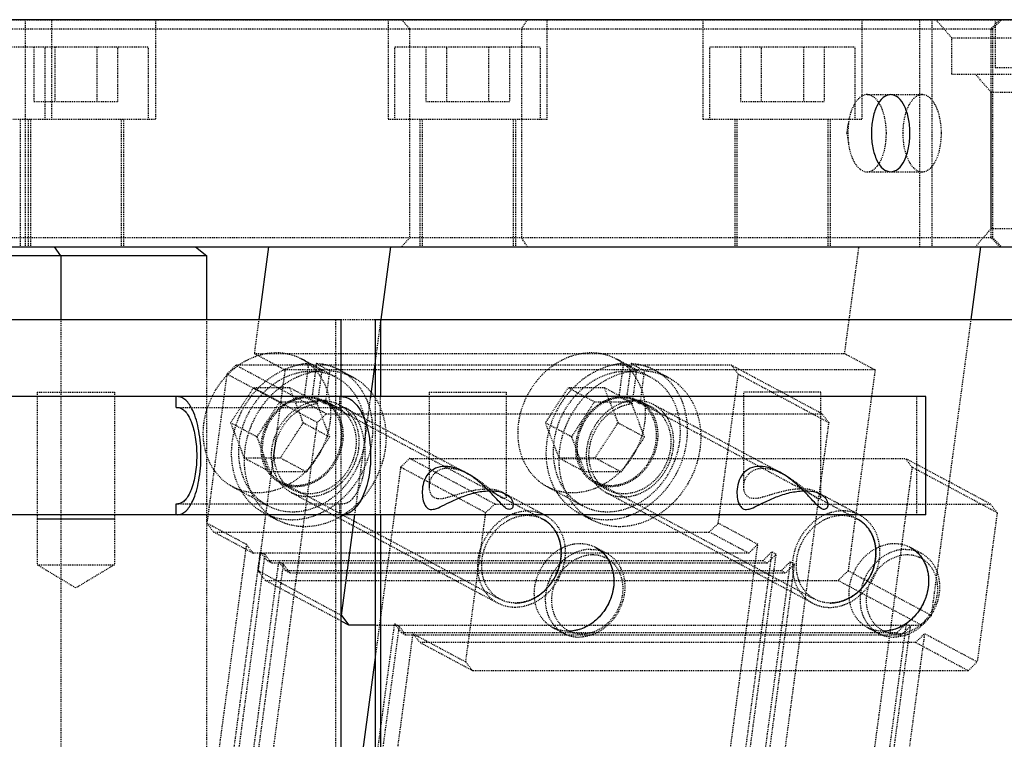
# Model space of a CAD drawing. Header units: millimetres. Extents: x -24622 to 2314, y -1603 to 2287.
# Tile 160 of 236: x 420 to 529, y 848 to 927. Entities that reach past the tile are written whole.
import ezdxf

# ---------------------------------------------------------------- set-up
doc = ezdxf.new("R2010")
doc.units = ezdxf.units.MM
doc.linetypes.add('HIDDEN', pattern=[0.2, 0.1, -0.1])
doc.layers.add('02___PRT_ALL_AXES', color=7, linetype='Continuous')
doc.layers.add('DEFAULT_2', color=8, linetype='HIDDEN')

msp = doc.modelspace()

# ---------------------------------------------------------------- linework, layer by layer
at = {"color": 7, "linetype": 'Continuous'}
for p, q in [((186.503, 902.336), (560.965, 902.336)), ((424.851, 901.336), (424.144, 902.336)), ((439.673, 902.336), (440.898, 901.336)), ((447.7, 902.336), (446.629, 894.337)), ((460.086, 894.33), (461.159, 902.336)), ((525.039, 894.337), (526.111, 902.336)), ((440.898, 901.336), (400.703, 901.336)), ((424.851, 901.336), (424.851, 894.337)), ((440.898, 894.337), (440.898, 901.336)), ((208.024, 894.337), (455.701, 894.337)), ((455.701, 885.837), (455.701, 894.337)), ((459.431, 894.337), (459.431, 885.837)), ((459.431, 894.337), (553.724, 894.337)), ((460.031, 894.337), (460.031, 885.837)), ((458.948, 885.837), (459.431, 889.437)), ((520.038, 885.837), (383.52, 885.837)), ((437.524, 884.637), (437.524, 885.837)), ((520.038, 872.837), (520.038, 885.837)), ((437.524, 884.637), (437.72, 884.637)), ((437.524, 872.837), (437.524, 874.037)), ((437.524, 874.037), (437.72, 874.037)), ((520.038, 872.837), (383.52, 872.837)), ((455.701, 752.837), (455.701, 872.837)), ((455.721, 861.747), (457.207, 872.837)), ((459.431, 872.837), (459.431, 752.837)), ((460.031, 872.837), (460.031, 752.837)), ((430.744, 872.336), (422.245, 872.336)), ((455.721, 861.747), (456.531, 860.685)), ((456.531, 860.685), (455.701, 861.13)), ((459.431, 860.685), (456.531, 860.685)), ((459.431, 857.116), (455.701, 829.274))]:
    msp.add_line(p, q, dxfattribs=at)
for points, start_tangent, end_tangent in [([(518.301, 914.836), (518.145, 916.434), (517.685, 917.829), (516.993, 918.759), (516.175, 919.086), (515.358, 918.757), (514.666, 917.825), (514.207, 916.43), (514.051, 914.836)], (-0.0024297, 0.999997), (-0.0020766, -0.9999978)), ([(514.051, 914.836), (514.208, 913.237), (514.668, 911.842), (515.36, 910.912), (516.178, 910.586), (516.995, 910.914), (517.687, 911.846), (518.146, 913.241), (518.301, 914.836)], (0.0024297, -0.999997), (0.0020766, 0.9999978)), ([(439.353, 884.322), (438.99, 884.969), (438.588, 885.446), (438.16, 885.738), (437.72, 885.837)], (-0.4234775, 0.9059066), (-1, 0)), ([(455.786, 885.837), (456.059, 885.812), (456.859, 885.448)], (1, 0), (0.8014955, -0.5980008)), ([(456.859, 885.448), (457.702, 884.498), (458.366, 883.069), (458.937, 879.336), (458.366, 875.604), (457.701, 874.175), (456.858, 873.225)], (0.8014955, -0.5980008), (-0.8017098, -0.5977135)), ([(437.72, 884.637), (438.124, 884.535), (438.514, 884.233), (438.872, 883.744), (439.187, 883.085), (439.636, 881.365), (439.794, 879.337), (439.636, 877.309), (439.187, 875.589), (438.872, 874.93), (438.514, 874.441), (438.124, 874.139), (437.72, 874.037)], (1, 0), (-1, 0)), ([(439.353, 874.353), (440.025, 876.587), (440.264, 879.338), (440.025, 882.088), (439.353, 884.322)], (0.4233153, 0.9059824), (-0.4234775, 0.9059066)), ([(467.117, 878.153), (466.087, 877.95), (465.262, 877.321), (464.772, 876.379), (464.618, 875.411), (464.691, 874.545), (464.94, 873.85), (465.364, 873.456), (465.973, 873.464), (466.794, 873.802), (467.828, 874.307), (469.114, 874.855), (470.647, 875.308), (472.117, 875.473)], (-0.9999607, 0.0088706), (0.9998692, 0.0161738)), ([(472.117, 875.473), (473.343, 875.306), (474.176, 874.856), (474.553, 874.311), (474.603, 873.807), (474.409, 873.467), (474.025, 873.454), (473.484, 873.852), (472.813, 874.556), (471.994, 875.425), (470.967, 876.381), (469.674, 877.317), (468.317, 877.949), (467.117, 878.153)], (0.9998341, -0.018214), (-0.9999546, -0.0095236)), ([(501.758, 878.153), (500.728, 877.95), (499.903, 877.321), (499.413, 876.379), (499.259, 875.41), (499.332, 874.544), (499.582, 873.848), (500.006, 873.455), (500.616, 873.464), (501.437, 873.802), (502.471, 874.308), (503.755, 874.856), (505.288, 875.308), (506.758, 875.473)], (-0.9999607, 0.0088654), (0.9998678, 0.0162607)), ([(506.758, 875.473), (507.984, 875.306), (508.816, 874.856), (509.194, 874.311), (509.244, 873.808), (509.051, 873.468), (508.668, 873.453), (508.127, 873.851), (507.455, 874.555), (506.635, 875.425), (505.607, 876.382), (504.313, 877.318), (502.957, 877.949), (501.758, 878.153)], (0.9998349, -0.0181723), (-0.9999549, -0.0094999)), ([(437.72, 872.837), (438.16, 872.936), (438.589, 873.228), (438.99, 873.706), (439.353, 874.353)], (1, 0), (0.4233153, 0.9059824)), ([(456.858, 873.225), (456.597, 873.056), (455.786, 872.837)], (-0.8017098, -0.5977135), (-1, 0)), ([(479.868, 867.946), (479.861, 869.404), (479.434, 870.759), (478.666, 871.798), (477.896, 872.354)], (0.1327882, 0.9911444), (-0.8812615, 0.4726291)), ([(514.509, 867.946), (514.502, 869.404), (514.075, 870.759), (513.307, 871.798), (512.537, 872.354)], (0.1327882, 0.9911444), (-0.8812615, 0.4726291)), ([(483.692, 869.248), (484.808, 868.313), (485.558, 866.782), (485.663, 864.84)], (0.880591, -0.473877), (-0.1327882, -0.9911444)), ([(518.333, 869.248), (519.449, 868.313), (520.199, 866.782), (520.304, 864.84)], (0.880591, -0.473877), (-0.1327882, -0.9911444)), ([(474.89, 863.116), (474.966, 863.117), (476.503, 863.444), (478.082, 864.474), (479.242, 866.004), (479.868, 867.946)], (0.9999997, -0.0008286), (0.1327882, 0.9911444)), ([(509.531, 863.116), (509.607, 863.117), (511.144, 863.444), (512.723, 864.474), (513.883, 866.004), (514.509, 867.946)], (0.9999997, -0.0008286), (0.1327882, 0.9911444)), ([(485.663, 864.84), (485.266, 863.382), (484.476, 862.027), (483.429, 860.988), (482.063, 860.25), (480.686, 860.011)], (-0.1327882, -0.9911444), (-0.9999999, 0.000368)), ([(520.304, 864.84), (519.907, 863.382), (519.117, 862.027), (518.07, 860.988), (516.704, 860.25), (515.327, 860.011)], (-0.1327882, -0.9911444), (-0.9999999, 0.000368))]:
    msp.add_spline(points, degree=3, dxfattribs=dict(at, start_tangent=start_tangent, end_tangent=end_tangent))
at = {"layer": '02___PRT_ALL_AXES', "color": 7, "linetype": 'Continuous'}
msp.add_line((560.024, 927.336), (374.524, 927.336), dxfattribs=at)
at = {"layer": 'DEFAULT_2', "color": 8, "linetype": 'HIDDEN'}
for p, q in [((374.524, 927.336), (560.024, 927.336)), ((420.914, 927.336), (420.914, 902.336)), ((423.856, 916.336), (423.856, 927.336)), ((435.245, 927.336), (435.245, 916.336)), ((460.867, 927.336), (460.867, 916.336)), ((462.359, 927.336), (463.225, 926.336)), ((476.199, 927.334), (475.527, 926.334)), ((478.367, 916.336), (478.367, 927.336)), ((495.508, 927.336), (495.508, 916.336)), ((513.008, 927.336), (513.008, 916.336)), ((519.393, 902.336), (519.393, 927.336)), ((520.727, 927.336), (520.727, 902.336)), ((522.898, 925.336), (521.161, 927.336)), ((528.19, 927.336), (527.212, 926.336)), ((527.393, 926.336), (528.393, 927.336)), ((527.68, 927.336), (527.68, 922.086)), ((196.655, 926.336), (527.393, 926.336)), ((463.225, 926.336), (463.225, 903.336)), ((475.526, 926.336), (475.526, 903.336)), ((527.212, 926.336), (527.212, 903.336)), ((527.393, 926.336), (527.212, 926.336)), ((527.393, 926.336), (527.393, 903.335)), ((522.898, 921.336), (522.898, 925.336)), ((522.898, 925.336), (537.898, 925.336)), ((407.106, 924.336), (434.495, 924.336)), ((421.876, 924.336), (421.876, 918.336)), ((423.106, 916.336), (423.106, 924.336)), ((424.185, 924.336), (424.185, 918.336)), ((428.804, 924.336), (428.804, 918.336)), ((431.113, 918.336), (431.113, 924.336)), ((434.495, 916.336), (434.495, 924.336)), ((461.617, 916.336), (461.617, 924.336)), ((461.618, 924.336), (477.615, 924.336)), ((464.998, 924.336), (464.998, 918.336)), ((467.307, 918.336), (467.307, 924.336)), ((471.926, 924.336), (471.926, 918.336)), ((474.235, 924.336), (474.235, 918.336)), ((477.617, 916.336), (477.617, 924.336)), ((496.258, 916.336), (496.258, 924.336)), ((496.259, 924.336), (512.256, 924.336)), ((499.639, 924.336), (499.639, 918.336)), ((501.948, 918.336), (501.948, 924.336)), ((506.567, 924.336), (506.567, 918.336)), ((508.876, 924.336), (508.876, 918.336)), ((512.258, 916.336), (512.258, 924.336)), ((522.898, 921.336), (540.504, 921.336)), ((527.241, 919.336), (525.504, 921.336)), ((527.68, 922.086), (542.345, 922.086)), ((513.578, 919.086), (519.64, 919.086)), ((527.241, 904.336), (527.241, 919.336)), ((534.129, 919.336), (527.241, 919.336)), ((421.876, 918.336), (431.113, 918.336)), ((464.998, 918.336), (474.235, 918.336)), ((499.639, 918.336), (508.876, 918.336)), ((435.245, 916.336), (406.356, 916.336)), ((420.356, 916.336), (420.356, 902.336)), ((421.245, 916.336), (421.245, 902.336)), ((421.495, 916.336), (421.495, 902.336)), ((431.495, 916.336), (431.495, 902.336)), ((431.745, 916.336), (431.745, 902.336)), ((478.367, 916.336), (460.867, 916.336)), ((464.367, 916.336), (464.367, 902.336)), ((464.617, 916.336), (464.617, 902.336)), ((474.617, 916.336), (474.617, 902.336)), ((474.867, 916.336), (474.867, 902.336)), ((513.008, 916.336), (495.508, 916.336)), ((499.008, 916.336), (499.008, 902.336)), ((499.258, 916.336), (499.258, 902.336)), ((509.258, 916.336), (509.258, 902.336)), ((509.508, 916.336), (509.508, 902.336)), ((511.367, 914.836), (511.536, 916.013)), ((511.538, 916.024), (511.453, 914.836)), ((511.367, 914.836), (511.536, 913.658)), ((511.453, 914.836), (511.536, 913.66)), ((513.578, 910.586), (519.64, 910.586)), ((525.504, 902.336), (527.241, 904.336)), ((527.241, 904.336), (542.241, 904.336)), ((527.393, 903.335), (196.655, 903.335)), ((463.225, 903.336), (462.359, 902.336)), ((476.198, 902.336), (475.526, 903.336)), ((528.192, 902.338), (527.214, 903.338)), ((527.393, 903.336), (528.393, 902.336)), ((512.652, 902.336), (511.079, 890.596)), ((424.851, 894.337), (424.851, 826.852)), ((440.898, 826.852), (440.898, 894.337)), ((446.629, 894.337), (446.128, 890.596)), ((455.101, 736.337), (455.101, 894.337)), ((455.701, 894.337), (459.431, 894.337)), ((459.431, 889.437), (460.086, 894.33)), ((520.673, 861.747), (525.039, 894.337)), ((446.128, 890.596), (449.508, 888.785)), ((446.128, 890.596), (511.079, 890.596)), ((455.168, 887.938), (451.304, 890.009)), ((489.809, 887.938), (485.945, 890.009)), ((511.079, 890.596), (514.46, 888.785)), ((444.108, 889.287), (443.113, 888.321)), ((454.057, 883.955), (444.108, 889.287)), ((498.668, 889.287), (444.108, 889.287)), ((449.508, 888.785), (446.545, 866.665)), ((514.46, 888.785), (449.508, 888.785)), ((452.106, 889.47), (451.62, 885.838)), ((453.555, 888.694), (452.106, 889.47)), ((452.972, 889.47), (452.486, 885.838)), ((452.972, 889.47), (454.421, 888.694)), ((453.555, 888.694), (453.069, 885.062)), ((454.421, 888.694), (453.935, 885.062)), ((455.593, 888.732), (457.042, 887.955)), ((486.747, 889.47), (486.261, 885.838)), ((488.196, 888.694), (486.747, 889.47)), ((487.613, 889.47), (487.127, 885.838)), ((487.613, 889.47), (489.062, 888.694)), ((488.196, 888.694), (487.71, 885.062)), ((489.062, 888.694), (488.576, 885.062)), ((490.234, 888.732), (491.683, 887.955)), ((499.405, 888.321), (498.668, 889.287)), ((508.617, 883.955), (498.668, 889.287)), ((514.46, 888.785), (511.497, 866.665)), ((443.113, 888.321), (440.913, 871.9)), ((453.062, 882.989), (443.113, 888.321)), ((497.205, 871.9), (499.405, 888.321)), ((499.405, 888.321), (509.354, 882.989)), ((446.043, 886.821), (443.526, 882.958)), ((446.043, 886.821), (448.941, 885.268)), ((450.043, 886.821), (446.043, 886.821)), ((451.526, 882.958), (450.043, 886.821)), ((450.043, 886.821), (452.941, 885.268)), ((480.684, 886.821), (478.167, 882.958)), ((480.684, 886.821), (483.582, 885.268)), ((484.684, 886.821), (480.684, 886.821)), ((486.167, 882.958), (484.684, 886.821)), ((484.684, 886.821), (487.582, 885.268)), ((422.245, 886.336), (422.245, 867.336)), ((422.246, 886.336), (430.743, 886.336)), ((430.745, 886.336), (430.745, 867.336)), ((453.069, 885.062), (451.62, 885.838)), ((452.486, 885.838), (453.935, 885.062)), ((452.486, 885.838), (453.825, 885.425)), ((455.544, 884.637), (455.544, 885.837)), ((455.701, 872.837), (455.701, 885.837)), ((457.207, 872.837), (458.948, 885.837)), ((459.431, 885.837), (459.431, 872.837)), ((460.031, 872.837), (460.031, 885.837)), ((465.367, 886.336), (465.367, 875.93)), ((465.368, 886.336), (473.865, 886.336)), ((473.867, 886.336), (473.867, 874.782)), ((487.71, 885.062), (486.261, 885.838)), ((487.127, 885.838), (488.576, 885.062)), ((487.127, 885.838), (488.466, 885.425)), ((500.008, 875.93), (500.008, 886.336)), ((508.506, 886.336), (500.009, 886.336)), ((508.508, 874.782), (508.508, 886.336)), ((519.055, 872.837), (519.055, 885.837)), ((437.72, 884.637), (455.786, 884.637)), ((446.423, 881.405), (448.941, 885.268)), ((448.941, 885.268), (452.941, 885.268)), ((452.941, 885.268), (454.423, 881.405)), ((453.751, 885.294), (477.899, 872.353)), ((453.822, 885.426), (455.271, 884.65)), ((455.436, 884.958), (469.777, 877.273)), ((481.064, 881.405), (483.582, 885.268)), ((483.582, 885.268), (487.582, 885.268)), ((487.582, 885.268), (489.064, 881.405)), ((488.392, 885.294), (512.54, 872.353)), ((488.463, 885.426), (489.912, 884.65)), ((504.417, 877.274), (490.077, 884.958)), ((454.057, 883.955), (453.062, 882.989)), ((454.057, 883.955), (508.617, 883.955)), ((509.354, 882.989), (508.617, 883.955)), ((439.345, 780.601), (453.062, 882.989)), ((443.526, 882.958), (445.008, 879.094)), ((446.423, 881.405), (443.526, 882.958)), ((449.008, 879.094), (451.526, 882.958)), ((451.526, 882.958), (454.423, 881.405)), ((478.167, 882.958), (479.649, 879.094)), ((481.064, 881.405), (478.167, 882.958)), ((483.649, 879.094), (486.167, 882.958)), ((486.167, 882.958), (489.064, 881.405)), ((509.354, 882.989), (495.636, 780.601)), ((447.906, 877.541), (446.423, 881.405)), ((454.423, 881.405), (451.906, 877.541)), ((482.547, 877.541), (481.064, 881.405)), ((489.064, 881.405), (486.547, 877.541)), ((445.008, 879.094), (447.906, 877.541)), ((445.008, 879.094), (449.008, 879.094)), ((449.008, 879.094), (451.906, 877.541)), ((463.234, 879.038), (462.238, 878.072)), ((472.603, 874.016), (463.234, 879.038)), ((463.234, 879.038), (517.793, 879.038)), ((479.649, 879.094), (482.547, 877.541)), ((479.649, 879.094), (483.649, 879.094)), ((483.649, 879.094), (486.547, 877.541)), ((518.53, 878.072), (517.793, 879.038)), ((527.163, 874.016), (517.793, 879.038)), ((462.238, 878.072), (459.431, 857.116)), ((471.608, 873.051), (462.238, 878.072)), ((518.53, 878.072), (504.812, 775.684)), ((527.899, 873.051), (518.53, 878.072)), ((451.906, 877.541), (447.906, 877.541)), ((486.547, 877.541), (482.547, 877.541)), ((447.611, 873.836), (443.747, 875.906)), ((448.957, 876.348), (450.406, 875.571)), ((449.028, 876.48), (473.176, 863.539)), ((482.252, 873.836), (478.388, 875.906)), ((483.598, 876.348), (485.047, 875.571)), ((483.669, 876.48), (507.817, 863.539)), ((450.24, 875.263), (472.94, 863.098)), ((473.338, 875.365), (478.135, 872.794)), ((507.581, 863.098), (484.881, 875.263)), ((512.776, 872.794), (507.979, 875.365)), ((437.72, 874.037), (455.786, 874.037)), ((455.544, 872.837), (455.544, 874.037)), ((472.603, 874.016), (471.608, 873.051)), ((472.603, 874.016), (527.163, 874.016)), ((527.899, 873.051), (527.163, 874.016)), ((447.185, 873.042), (448.634, 872.266)), ((469.408, 856.63), (471.608, 873.051)), ((481.826, 873.042), (483.275, 872.266)), ((527.899, 873.051), (525.699, 856.63)), ((440.913, 871.9), (441.65, 870.934)), ((445.26, 869.571), (440.913, 871.9)), ((496.209, 870.934), (497.205, 871.9)), ((501.551, 869.571), (497.205, 871.9)), ((445.996, 868.605), (441.65, 870.934)), ((441.65, 870.934), (496.209, 870.934)), ((500.556, 868.605), (496.209, 870.934)), ((445.26, 869.571), (435.942, 800.024)), ((445.26, 869.571), (445.996, 868.605)), ((483.695, 869.247), (484.902, 868.6)), ((492.234, 800.024), (501.551, 869.571)), ((500.556, 868.605), (501.551, 869.571)), ((518.336, 869.247), (519.543, 868.6)), ((437.488, 799.196), (446.805, 868.743)), ((447.288, 868.484), (437.971, 798.937)), ((500.556, 868.605), (445.996, 868.605)), ((446.805, 868.743), (447.542, 867.777)), ((447.288, 868.484), (446.805, 868.743)), ((447.288, 868.484), (448.025, 867.518)), ((503.097, 868.743), (493.779, 799.196)), ((494.262, 798.937), (503.58, 868.484)), ((502.101, 867.777), (503.097, 868.743)), ((502.584, 867.518), (503.58, 868.484)), ((503.58, 868.484), (503.097, 868.743)), ((422.245, 867.336), (426.495, 864.782)), ((422.245, 867.336), (430.745, 867.336)), ((430.745, 867.336), (426.495, 864.782)), ((439.516, 798.109), (448.834, 867.656)), ((449.316, 867.397), (439.999, 797.85)), ((448.025, 867.518), (447.542, 867.777)), ((502.101, 867.777), (447.542, 867.777)), ((502.584, 867.518), (448.025, 867.518)), ((449.57, 866.69), (448.834, 867.656)), ((448.834, 867.656), (449.316, 867.397)), ((450.053, 866.431), (449.316, 867.397)), ((505.125, 867.656), (495.808, 798.109)), ((496.291, 797.85), (505.608, 867.397)), ((502.584, 867.518), (502.101, 867.777)), ((505.125, 867.656), (504.13, 866.69)), ((505.608, 867.397), (504.613, 866.431)), ((505.125, 867.656), (505.608, 867.397)), ((447.355, 865.603), (446.545, 866.665)), ((455.721, 861.747), (446.545, 866.665)), ((449.57, 866.69), (450.053, 866.431)), ((449.57, 866.69), (504.13, 866.69)), ((450.053, 866.431), (504.613, 866.431)), ((504.13, 866.69), (504.613, 866.431)), ((511.497, 866.665), (510.402, 865.603)), ((511.497, 866.665), (520.673, 861.747)), ((455.701, 861.13), (447.355, 865.603)), ((447.355, 865.603), (510.402, 865.603)), ((510.402, 865.603), (519.578, 860.685)), ((519.578, 860.685), (520.673, 861.747)), ((459.431, 844.752), (461.584, 860.823)), ((459.431, 860.685), (519.578, 860.685)), ((462.067, 860.564), (459.431, 840.889)), ((462.32, 859.857), (461.584, 860.823)), ((461.584, 860.823), (462.067, 860.564)), ((462.803, 859.598), (462.067, 860.564)), ((517.875, 860.823), (508.558, 791.276)), ((509.041, 791.017), (518.358, 860.564)), ((517.875, 860.823), (516.88, 859.857)), ((518.358, 860.564), (517.363, 859.598)), ((517.875, 860.823), (518.358, 860.564)), ((459.431, 828.525), (463.612, 859.736)), ((462.32, 859.857), (462.803, 859.598)), ((462.32, 859.857), (516.88, 859.857)), ((462.803, 859.598), (517.363, 859.598)), ((463.612, 859.736), (464.349, 858.77)), ((463.612, 859.736), (469.408, 856.63)), ((478.971, 860.433), (480.179, 859.786)), ((519.904, 859.736), (510.586, 790.189)), ((513.612, 860.433), (514.82, 859.786)), ((516.88, 859.857), (517.363, 859.598)), ((518.908, 858.77), (519.904, 859.736)), ((525.699, 856.63), (519.904, 859.736)), ((470.144, 855.664), (464.349, 858.77)), ((518.908, 858.77), (464.349, 858.77)), ((524.704, 855.664), (518.908, 858.77)), ((469.408, 856.63), (470.144, 855.664)), ((524.704, 855.664), (525.699, 856.63)), ((524.704, 855.664), (470.144, 855.664))]:
    msp.add_line(p, q, dxfattribs=at)
for centre, radius, start, end in [((448.719, 883.509), 7.192, 107.2058, 109.07272), ((449.258, 882.415), 8.416, 125.01906, 126.18217), ((452.836, 881.165), 8.358, 112.81006, 113.59623), ((452.591, 882.042), 7.444, 98.65856, 99.67485), ((452.57, 882.19), 7.295, 96.04889, 98.66399), ((452.547, 882.406), 7.078, 93.56764, 96.04824), ((452.554, 882.859), 6.624, 85.48316, 86.3786), ((452.558, 882.901), 6.582, 79.87929, 85.48743), ((452.674, 883.283), 6.182, 61.84941, 64.64383), ((487.232, 882.042), 7.444, 98.65856, 99.67485), ((487.211, 882.19), 7.295, 96.04889, 98.66399), ((487.188, 882.406), 7.078, 93.56764, 96.04824), ((487.195, 882.859), 6.624, 85.48316, 86.3786), ((487.199, 882.901), 6.582, 79.87929, 85.48743), ((487.315, 883.283), 6.182, 61.84941, 64.64383), ((449.829, 881.765), 9.283, 137.12407, 141.86734), ((452.423, 882.393), 6.222, 86.0091, 93.9909), ((487.064, 882.393), 6.222, 86.0091, 93.9909), ((450.029, 881.616), 9.532, 141.90181, 153.54528), ((449.979, 881.639), 9.477, 153.53777, 161.45026), ((454.118, 879.432), 10.537, 142.22917, 150.15766), ((452.037, 881.939), 3.778, 83.60343, 90.00664), ((452.051, 882.049), 3.666, 72.16223, 83.62396), ((452.093, 882.192), 3.518, 66.85935, 72.11175), ((486.678, 881.939), 3.778, 83.60343, 90.00664), ((486.692, 882.049), 3.666, 72.16223, 83.62396), ((486.734, 882.192), 3.518, 66.85935, 72.11175), ((452.608, 880.373), 5.482, 128.71925, 132.59377), ((453.725, 880.154), 4.963, 114.58631, 116.90718), ((453.52, 880.865), 4.221, 96.14218, 100.52387), ((452.108, 882.228), 3.478, 61.85639, 66.84258), ((452.136, 882.273), 3.576, 56.71031, 61.81567), ((453.524, 881.338), 3.747, 74.14884, 83.70172), ((452.109, 882.233), 3.624, 51.53403, 56.70057), ((452.081, 882.197), 3.669, 49.74349, 51.53944), ((452.037, 882.147), 3.736, 42.9505, 49.72572), ((453.546, 881.417), 3.664, 61.87307, 74.14751), ((451.951, 882.068), 3.852, 35.47439, 42.93879), ((453.582, 881.492), 3.581, 55.62684, 61.81423), ((453.554, 881.451), 3.631, 51.51903, 55.62252), ((488.161, 880.865), 4.221, 96.14218, 100.52387), ((486.749, 882.228), 3.478, 61.85639, 66.84258), ((486.777, 882.273), 3.576, 56.71031, 61.81567), ((488.165, 881.338), 3.747, 74.14884, 83.70172), ((486.75, 882.233), 3.624, 51.53403, 56.70057), ((486.722, 882.197), 3.669, 49.74349, 51.53944), ((488.187, 881.417), 3.664, 61.87307, 74.14751), ((488.21, 881.471), 3.606, 51.51197, 61.78795), ((453.425, 881.362), 4.131, 34.64289, 44.07745), ((450.682, 879.576), 3.661, 241.84195, 255.92991), ((452.122, 878.771), 3.631, 228.66011, 241.75363), ((450.689, 879.606), 3.691, 255.93588, 258.2774), ((485.323, 879.576), 3.661, 241.84195, 255.92991), ((486.763, 878.771), 3.631, 228.66011, 241.75363), ((485.33, 879.606), 3.691, 255.93588, 258.2774), ((450.38, 878.818), 6.61, 215.56977, 227.46017), ((452.135, 878.81), 3.671, 241.86623, 258.21683), ((486.776, 878.81), 3.671, 241.86623, 258.21683), ((450.179, 878.605), 6.318, 227.50334, 237.26912), ((450.116, 878.516), 6.209, 237.31228, 241.79609), ((484.757, 878.516), 6.209, 237.31228, 241.79609), ((481.822, 862.852), 3.478, 241.80647, 246.79094), ((516.463, 862.852), 3.478, 241.80647, 246.79094)]:
    msp.add_arc(centre, radius, start, end, dxfattribs=at)
for points, start_tangent, end_tangent in [([(513.579, 919.086), (512.908, 918.869), (512.445, 918.43), (512.048, 917.784), (511.538, 916.024)], (-0.9999992, 0.0012361), (-0.1436306, -0.9896314)), ([(515.703, 914.836), (515.542, 916.461), (515.082, 917.84), (514.76, 918.368), (514.392, 918.761), (513.579, 919.086)], (0, 1), (-0.9999992, 0.0012361)), ([(519.64, 919.086), (518.827, 918.762), (518.46, 918.369), (518.138, 917.841), (517.677, 916.462), (517.515, 914.836)], (-1, 0), (0, -1)), ([(521.765, 914.836), (521.604, 916.462), (521.143, 917.841), (520.821, 918.369), (520.454, 918.762), (519.64, 919.086)], (0, 1), (-1, 0)), ([(513.577, 910.586), (514.39, 910.908), (514.758, 911.301), (515.08, 911.829), (515.541, 913.208), (515.703, 914.836)], (0.9999992, -0.0012361), (0, 1)), ([(517.515, 914.836), (517.677, 913.209), (518.138, 911.83), (518.46, 911.302), (518.827, 910.909), (519.64, 910.586)], (0, -1), (1, 0)), ([(519.64, 910.586), (520.454, 910.909), (520.821, 911.302), (521.143, 911.83), (521.604, 913.209), (521.765, 914.836)], (1, 0), (0, 1)), ([(511.536, 913.66), (511.828, 912.426), (512.3, 911.441), (512.904, 910.806), (513.577, 910.586)], (0.1422627, -0.9898289), (0.9999992, -0.0012361)), ([(444.428, 889.308), (444.895, 889.612), (446.369, 890.306)], (0.8189674, 0.57384), (0.9451157, 0.3267359)), ([(446.591, 890.379), (447.083, 890.512), (448.561, 890.685)], (0.9552591, 0.2957704), (1, -0.0000393)), ([(448.561, 890.685), (449.283, 890.642), (451.302, 890.01)], (1, -0.0000393), (0.8815265, -0.4721346)), ([(451.302, 890.01), (452.82, 888.825), (453.903, 887.159), (454.454, 882.958)], (0.8815265, -0.4721346), (-0.1327882, -0.9911444)), ([(479.069, 889.308), (482.557, 890.652), (484.321, 890.581), (485.943, 890.01)], (0.8189674, 0.57384), (0.8815265, -0.4721346)), ([(485.943, 890.01), (487.461, 888.825), (488.544, 887.159), (489.095, 882.958)], (0.8815265, -0.4721346), (-0.1327882, -0.9911444)), ([(443.026, 888.081), (444.289, 889.208)], (0.680483, 0.7327639), (0.8071502, 0.5903462)), ([(448.631, 872.268), (446.718, 873.849), (445.477, 876.118), (445.045, 878.825), (445.469, 881.674), (446.702, 884.351), (448.608, 886.562), (450.98, 888.065), (453.555, 888.694)], (-0.8812599, 0.4726319), (0.9980689, 0.062116)), ([(449.491, 888.824), (448.462, 888.289), (445.789, 885.886)], (-0.9163933, -0.4002791), (-0.6127276, -0.7902942)), ([(447.182, 873.044), (450.014, 872.294), (453.055, 872.853), (455.842, 874.635), (457.951, 877.37), (459.061, 880.641), (459.001, 883.949), (457.782, 886.791), (455.59, 888.733)], (0.8812605, -0.4726309), (-0.8817166, 0.4717795)), ([(451.34, 889.381), (450.901, 889.292), (449.596, 888.869)], (-0.9857801, -0.1680406), (-0.9217992, -0.3876677)), ([(455.321, 888.869), (453.714, 889.381)], (-0.9036716, 0.4282261), (-0.9844159, 0.1758559)), ([(454.421, 888.694), (455.108, 888.614), (457.039, 887.957)], (0.9980031, -0.0631653), (0.8817037, -0.4718035)), ([(476.136, 885.862), (476.713, 886.865), (479.069, 889.308)], (0.4456107, 0.8952269), (0.8189674, 0.57384)), ([(483.272, 872.268), (481.359, 873.849), (480.118, 876.118), (479.686, 878.825), (480.11, 881.674), (481.343, 884.351), (483.249, 886.562), (485.621, 888.065), (488.196, 888.694)], (-0.8812599, 0.4726319), (0.9980689, 0.062116)), ([(485.981, 889.381), (482.965, 888.204), (480.43, 885.886)], (-0.9857801, -0.1680406), (-0.6127276, -0.7902942)), ([(481.823, 873.044), (484.655, 872.294), (487.696, 872.853), (490.483, 874.635), (492.592, 877.37), (493.702, 880.641), (493.642, 883.949), (492.423, 886.791), (490.231, 888.733)], (0.8812605, -0.4726309), (-0.8817166, 0.4717795)), ([(489.962, 888.869), (488.355, 889.381)], (-0.9036716, 0.4282261), (-0.9844159, 0.1758559)), ([(489.062, 888.694), (489.749, 888.614), (491.68, 887.957)], (0.9980031, -0.0631653), (0.8817037, -0.4718035)), ([(451.99, 888.599), (449.377, 887.88), (447.049, 886.177), (445.329, 883.732), (444.461, 880.887)], (-0.9976143, -0.0690336), (-0.1327882, -0.9911444)), ([(457.039, 887.957), (459.231, 886.014), (460.45, 883.173), (460.51, 879.864), (459.4, 876.594), (457.291, 873.859), (454.504, 872.076), (451.462, 871.518), (448.631, 872.268)], (0.8817037, -0.4718035), (-0.8812599, 0.4726319)), ([(455.166, 887.94), (453.461, 888.525), (452.856, 888.599)], (-0.8816536, 0.4718971), (-0.9975237, 0.0703314)), ([(458.318, 880.887), (457.767, 885.089), (456.683, 886.755), (455.166, 887.94)], (0.1327882, 0.9911444), (-0.8816536, 0.4718971)), ([(486.631, 888.599), (484.018, 887.88), (481.69, 886.177), (479.97, 883.732), (479.102, 880.887)], (-0.9976143, -0.0690336), (-0.1327882, -0.9911444)), ([(491.68, 887.957), (493.872, 886.014), (495.091, 883.173), (495.151, 879.864), (494.041, 876.594), (491.932, 873.859), (489.145, 872.076), (486.103, 871.518), (483.272, 872.268)], (0.8817037, -0.4718035), (-0.8812599, 0.4726319)), ([(489.807, 887.94), (488.102, 888.525), (487.497, 888.599)], (-0.8816536, 0.4718971), (-0.9975237, 0.0703314)), ([(492.959, 880.887), (492.408, 885.089), (491.324, 886.755), (489.807, 887.94)], (0.1327882, 0.9911444), (-0.8816536, 0.4718971)), ([(448.955, 876.349), (447.862, 877.247), (447.145, 878.532), (446.881, 880.068), (447.096, 881.691), (448.826, 884.517), (450.158, 885.419), (451.62, 885.838)], (-0.8812489, 0.4726525), (0.9942992, 0.1066264)), ([(452.036, 885.717), (450.56, 885.442), (449.179, 884.65)], (-1, 0), (-0.7803519, -0.6253406)), ([(475.238, 882.958), (475.37, 883.699), (476.136, 885.862)], (0.1327882, 0.9911444), (0.4456107, 0.8952269)), ([(480.43, 885.886), (478.928, 883.228), (478.262, 880.294), (478.51, 877.429), (479.644, 874.972)], (-0.6127276, -0.7902942), (0.5821669, -0.8130693)), ([(483.596, 876.349), (482.503, 877.247), (481.787, 878.532), (481.522, 880.068), (481.737, 881.691), (483.467, 884.517), (484.799, 885.419), (486.261, 885.838)], (-0.8812489, 0.4726525), (0.9942992, 0.1066264)), ([(486.677, 885.717), (485.196, 885.44), (483.81, 884.642), (481.931, 881.895), (481.653, 880.262), (481.877, 878.7), (482.576, 877.389), (483.671, 876.478)], (-1, 0), (0.8817775, -0.4716657)), ([(440.597, 882.958), (440.994, 884.654)], (0.1327882, 0.9911444), (0.3179744, 0.9480993)), ([(444.978, 884.675), (443.596, 879.592), (443.96, 877.109), (445.003, 874.972)], (-0.4977156, -0.8673403), (0.5821669, -0.8130693)), ([(448.897, 884.408), (447.673, 882.805), (447.059, 880.887), (447.159, 878.969), (447.954, 877.366)], (-0.7363, -0.6766552), (0.6341604, -0.7732015)), ([(448.075, 880.111), (449.8, 883.692), (451.357, 884.869), (453.114, 885.401)], (0.1327882, 0.9911444), (0.994993, 0.0999444)), ([(448.94, 877.002), (448.343, 878.99), (448.632, 881.199), (449.751, 883.193), (451.479, 884.58)], (-0.5041787, 0.8635993), (0.8917572, 0.4525142)), ([(450.742, 876.057), (452.224, 876.334), (453.61, 877.132), (455.489, 879.879), (455.767, 881.512), (455.543, 883.074), (454.843, 884.385), (453.748, 885.296)], (1, 0), (-0.8817775, 0.4716657)), ([(451.66, 884.667), (451.928, 884.78), (452.749, 885.015)], (0.9093524, 0.4160267), (0.9832416, 0.1823071)), ([(453.114, 885.401), (453.98, 885.401)], (0.994993, 0.0999444), (0.9947144, -0.10268)), ([(453.98, 885.401), (455.435, 884.959)], (0.9947144, -0.10268), (0.8816551, -0.4718944)), ([(455.435, 884.959), (456.392, 884.236)], (0.8816551, -0.4718944), (0.6963899, -0.7176636)), ([(455.786, 874.037), (456.287, 874.139), (456.769, 874.441), (457.214, 874.93), (457.603, 875.589), (458.16, 877.309), (458.355, 879.337), (458.16, 881.365), (457.603, 883.085), (457.214, 883.744), (456.769, 884.233), (456.287, 884.535), (455.786, 884.637)], (1, 0), (-1, 0)), ([(487.755, 885.401), (485.998, 884.869), (484.441, 883.692), (482.716, 880.111)], (-0.994993, -0.0999444), (-0.1327882, -0.9911444)), ([(483.581, 877.002), (482.984, 878.99), (483.273, 881.199), (484.392, 883.193), (486.12, 884.58)], (-0.5041787, 0.8635993), (0.8917572, 0.4525142)), ([(485.383, 876.057), (486.865, 876.334), (488.251, 877.132), (490.13, 879.879), (490.408, 881.512), (490.184, 883.074), (489.484, 884.385), (488.389, 885.296)], (1, 0), (-0.8817775, 0.4716657)), ([(486.12, 884.58), (486.431, 884.725), (487.39, 885.015)], (0.8917572, 0.4525142), (0.9832416, 0.1823071)), ([(487.755, 885.401), (488.621, 885.401)], (0.994993, 0.0999444), (0.9947144, -0.10268)), ([(490.076, 884.959), (488.621, 885.401)], (-0.8816273, 0.4719463), (-0.9947144, 0.10268)), ([(489.093, 884.997), (489.729, 884.304)], (0.7631701, -0.6461977), (0.5805748, -0.8142069)), ([(491.465, 883.71), (491.171, 884.087), (490.076, 884.959)], (-0.5689204, 0.8223926), (-0.8816273, 0.4719463)), ([(455.813, 884.293), (456.781, 883.142), (457.288, 881.635), (457.274, 879.951), (456.742, 878.285), (455.753, 876.832), (454.424, 875.763), (452.908, 875.203), (451.385, 875.216)], (0.7828621, -0.6221953), (-0.9789684, 0.2040121)), ([(455.088, 884.304), (455.64, 883.222), (455.887, 881.972), (455.812, 880.645), (455.419, 879.335), (453.815, 877.135), (451.528, 875.992)], (0.5805748, -0.8142069), (-0.9812202, -0.1928909)), ([(456.823, 883.71), (457.534, 882.043), (457.601, 880.111)], (0.5690998, -0.8222685), (-0.1327882, -0.9911444)), ([(490.454, 884.293), (491.422, 883.142), (491.929, 881.635), (491.915, 879.951), (491.383, 878.285), (490.394, 876.832), (489.065, 875.763), (487.549, 875.203), (486.026, 875.216)], (0.7828621, -0.6221953), (-0.9789684, 0.2040121)), ([(489.729, 884.304), (490.281, 883.222), (490.528, 881.972), (490.453, 880.645), (490.06, 879.335), (488.456, 877.135), (486.169, 875.992)], (0.5805748, -0.8142069), (-0.9812202, -0.1928909)), ([(492.242, 880.111), (492.175, 882.043), (491.465, 883.71)], (0.1327882, 0.9911444), (-0.5689204, 0.8223926)), ([(441.653, 877.834), (440.681, 880.217), (440.597, 882.958)], (-0.5512464, 0.8343425), (0.1327882, 0.9911444)), ([(454.454, 882.958), (453.118, 879.266), (450.424, 876.472), (447.026, 875.253), (445.319, 875.344), (443.749, 875.905)], (-0.1327882, -0.9911444), (-0.8815265, 0.4721346)), ([(478.39, 875.905), (476.873, 877.09), (475.789, 878.756), (475.238, 882.958)], (-0.8815265, 0.4721346), (0.1327882, 0.9911444)), ([(489.095, 882.958), (487.759, 879.266), (485.065, 876.472), (481.667, 875.253), (479.96, 875.344), (478.39, 875.905)], (-0.1327882, -0.9911444), (-0.8815265, 0.4721346)), ([(444.461, 880.887), (445.012, 876.685), (446.095, 875.019), (447.613, 873.835)], (-0.1327882, -0.9911444), (0.8815272, -0.4721332)), ([(447.613, 873.835), (449.183, 873.274), (450.889, 873.183), (454.287, 874.402), (456.981, 877.196), (458.318, 880.887)], (0.8815272, -0.4721332), (0.1327882, 0.9911444)), ([(450.238, 875.264), (449.196, 876.079), (448.453, 877.224), (448.075, 880.111)], (-0.8812315, 0.472685), (0.1327882, 0.9911444)), ([(457.601, 880.111), (456.95, 878.045), (455.652, 876.306), (453.912, 875.164), (452.003, 874.8)], (-0.1327882, -0.9911444), (-0.9995823, 0.0288991)), ([(479.102, 880.887), (479.653, 876.685), (480.736, 875.019), (482.254, 873.835)], (-0.1327882, -0.9911444), (0.8815272, -0.4721332)), ([(482.254, 873.835), (483.824, 873.274), (485.53, 873.183), (488.929, 874.402), (491.623, 877.196), (492.959, 880.887)], (0.8815272, -0.4721332), (0.1327882, 0.9911444)), ([(482.716, 880.111), (483.094, 877.224), (483.837, 876.079), (484.879, 875.264)], (-0.1327882, -0.9911444), (0.8812345, -0.4726794)), ([(486.644, 874.8), (488.553, 875.164), (490.294, 876.306), (491.591, 878.046), (492.242, 880.111)], (0.9995841, -0.0288365), (0.1327882, 0.9911444)), ([(467.492, 877.952), (466.529, 877.764), (465.862, 877.277), (465.366, 875.913)], (-1, 0), (0.0025283, -0.9999968)), ([(469.767, 877.279), (469.207, 877.55), (467.492, 877.952)], (-0.8809874, 0.4731398), (-1, 0)), ([(500.007, 875.914), (500.503, 877.278), (501.17, 877.764), (502.133, 877.952)], (-0.0024677, 0.999997), (1, 0)), ([(502.133, 877.952), (502.691, 877.903), (504.408, 877.278)], (1, 0), (0.8809684, -0.4731751)), ([(443.749, 875.905), (443.145, 876.28), (441.653, 877.834)], (-0.8815265, 0.4721346), (-0.5512464, 0.8343425)), ([(447.954, 877.366), (449.03, 876.478)], (0.6341604, -0.7732015), (0.8817775, -0.4716657)), ([(449.724, 876.045), (449.109, 876.736), (448.94, 877.002)], (-0.7507698, 0.6605639), (-0.5041787, 0.8635993)), ([(472.807, 875.059), (471.433, 876.165), (469.767, 877.279)], (-0.7974152, 0.603431), (-0.8809874, 0.4731398)), ([(484.365, 876.045), (483.75, 876.736), (483.581, 877.002)], (-0.7507698, 0.6605639), (-0.5041787, 0.8635993)), ([(504.408, 877.278), (506.074, 876.165), (507.448, 875.059)], (0.8809684, -0.4731751), (0.7975084, -0.6033079)), ([(449.03, 876.478), (450.293, 876.084), (450.742, 876.057)], (0.8817775, -0.4716657), (1, 0)), ([(451.528, 875.992), (451.124, 875.933), (449.939, 875.992)], (-0.9812202, -0.1928909), (-0.9791404, 0.2031846)), ([(465.366, 875.913), (465.479, 875.277), (465.627, 875.003), (465.846, 874.789), (467.4, 874.756), (468.427, 875.055), (469.534, 875.364), (471.742, 875.674)], (0.0025283, -0.9999968), (1, 0)), ([(483.671, 876.478), (484.934, 876.084), (485.383, 876.057)], (0.8817775, -0.4716657), (1, 0)), ([(486.169, 875.992), (485.765, 875.933), (484.58, 875.992)], (-0.9812202, -0.1928909), (-0.9791404, 0.2031846)), ([(506.383, 875.674), (504.175, 875.364), (503.067, 875.055), (502.041, 874.756), (500.487, 874.789), (500.268, 875.003), (500.12, 875.277), (500.007, 875.914)], (-1, 0), (-0.0024677, 0.999997)), ([(452.003, 874.8), (451.538, 874.839), (450.238, 875.264)], (-0.9995823, 0.0288991), (-0.8812315, 0.472685)), ([(471.742, 875.674), (472.242, 875.651), (473.381, 875.342)], (1, 0), (0.8774573, -0.4796547)), ([(473.68, 874.61), (473.312, 874.727), (472.807, 875.059)], (-0.9999923, -0.0039249), (-0.7974152, 0.603431)), ([(473.381, 875.342), (473.744, 875.057), (473.867, 874.78)], (0.8774573, -0.4796547), (-0.0071848, -0.9999742)), ([(473.867, 874.78), (473.82, 874.659), (473.68, 874.61)], (-0.0071848, -0.9999742), (-0.9999923, -0.0039249)), ([(479.644, 874.972), (480.028, 874.486), (481.404, 873.291)], (0.5821669, -0.8130693), (0.8415981, -0.5401043)), ([(484.879, 875.264), (486.18, 874.839), (486.644, 874.8)], (0.8812345, -0.4726794), (0.9995841, -0.0288365)), ([(508.022, 875.341), (507.712, 875.478), (506.383, 875.674)], (-0.8773452, 0.4798597), (-1, 0)), ([(507.448, 875.059), (507.953, 874.727), (508.321, 874.61)], (0.7975084, -0.6033079), (0.9999914, 0.004147)), ([(508.508, 874.78), (508.385, 875.057), (508.022, 875.341)], (0.0077661, 0.9999698), (-0.8773452, 0.4798597)), ([(508.321, 874.61), (508.461, 874.659), (508.508, 874.78)], (0.9999914, 0.004147), (0.0077661, 0.9999698)), ([(472.942, 863.097), (471.738, 864.098), (470.968, 865.541), (470.722, 867.259), (471.028, 869.055), (473.095, 872.076), (474.62, 872.954), (476.249, 873.259)], (-0.8817527, 0.471712), (1, 0)), ([(473.178, 863.538), (472.083, 864.448), (471.384, 865.759), (471.16, 867.321), (471.438, 868.954), (473.317, 871.701), (474.703, 872.499), (476.185, 872.776)], (-0.8817522, 0.471713), (1, 0)), ([(478.133, 872.795), (479.337, 871.794), (480.107, 870.351), (480.353, 868.634), (480.047, 866.837), (477.98, 863.816), (476.455, 862.938), (474.826, 862.633)], (0.8817527, -0.471712), (-1, 0)), ([(476.185, 872.776), (476.634, 872.749), (477.897, 872.354)], (1, 0), (0.8817522, -0.471713)), ([(476.249, 873.259), (476.744, 873.229), (478.133, 872.795)], (1, 0), (0.8817527, -0.471712)), ([(510.89, 873.259), (509.261, 872.954), (507.736, 872.076), (505.669, 869.055), (505.363, 867.259), (505.609, 865.541), (506.379, 864.098), (507.583, 863.097)], (-1, 0), (0.881749, -0.471719)), ([(507.819, 863.538), (506.724, 864.448), (506.025, 865.759), (505.801, 867.321), (506.079, 868.954), (507.958, 871.701), (509.344, 872.499), (510.826, 872.776)], (-0.8817522, 0.471713), (1, 0)), ([(509.467, 862.633), (511.096, 862.938), (512.621, 863.816), (514.688, 866.837), (514.994, 868.633), (514.748, 870.351), (513.978, 871.794), (512.774, 872.795)], (1, 0), (-0.881749, 0.471719)), ([(510.826, 872.776), (511.275, 872.749), (512.538, 872.354)], (1, 0), (0.8817522, -0.471713)), ([(512.774, 872.795), (511.385, 873.229), (510.89, 873.259)], (-0.881749, 0.471719), (-1, 0)), ([(477.897, 872.354), (478.992, 871.444), (479.691, 870.133), (479.915, 868.571), (479.637, 866.938), (477.758, 864.191), (476.372, 863.393), (474.89, 863.116)], (0.8817522, -0.471713), (-1, 0)), ([(512.538, 872.354), (513.633, 871.444), (514.332, 870.133), (514.556, 868.571), (514.278, 866.938), (512.399, 864.191), (511.013, 863.393), (509.531, 863.116)], (0.8817522, -0.471713), (-1, 0)), ([(478.974, 860.432), (477.879, 861.342), (477.179, 862.653), (476.956, 864.215), (477.233, 865.849), (479.113, 868.595), (480.499, 869.393), (481.98, 869.67)], (-0.8817522, 0.471713), (1, 0)), ([(483.692, 869.249), (484.787, 868.338), (485.487, 867.027), (485.71, 865.465), (485.433, 863.832), (483.554, 861.085), (482.168, 860.287), (480.686, 860.011)], (0.8817522, -0.471713), (-1, 0)), ([(481.98, 869.67), (482.43, 869.643), (483.692, 869.249)], (1, 0), (0.8817522, -0.471713)), ([(513.615, 860.432), (512.52, 861.342), (511.82, 862.653), (511.597, 864.215), (511.874, 865.849), (513.754, 868.595), (515.14, 869.393), (516.621, 869.67)], (-0.8817522, 0.471713), (1, 0)), ([(518.333, 869.249), (519.428, 868.338), (520.128, 867.027), (520.351, 865.465), (520.074, 863.832), (518.195, 861.085), (516.809, 860.287), (515.327, 860.011)], (0.8817522, -0.471713), (-1, 0)), ([(516.621, 869.67), (517.071, 869.643), (518.333, 869.249)], (1, 0), (0.8817522, -0.471713)), ([(483.188, 869.023), (481.706, 868.746), (480.321, 867.948), (478.441, 865.203), (478.163, 863.57), (478.386, 862.009), (479.085, 860.697), (480.179, 859.786)], (-1, 0), (0.8813664, -0.4724334)), ([(483.364, 868.41), (481.023, 867.624), (480.044, 866.709), (479.318, 865.548), (478.867, 862.936), (479.184, 861.725), (479.833, 860.731)], (-1, 0), (0.683376, -0.7300666)), ([(483.188, 869.023), (483.638, 868.996), (484.902, 868.6)], (1, 0), (0.8813619, -0.4724417)), ([(484.658, 868.15), (483.364, 868.41)], (-0.9196938, 0.3926363), (-1, 0)), ([(484.902, 868.6), (485.876, 867.831), (486.559, 866.745), (486.844, 864.019), (485.661, 861.352), (483.414, 859.655)], (0.8813619, -0.4724417), (-0.9333674, -0.3589224)), ([(485.731, 867.396), (484.658, 868.15)], (-0.683376, 0.7300666), (-0.9196938, 0.3926363)), ([(517.829, 869.023), (516.347, 868.746), (514.962, 867.948), (513.082, 865.203), (512.804, 863.57), (513.027, 862.009), (513.726, 860.697), (514.82, 859.786)], (-1, 0), (0.8813664, -0.4724334)), ([(518.005, 868.41), (515.664, 867.624), (514.685, 866.709), (513.959, 865.548), (513.508, 862.936), (513.825, 861.725), (514.474, 860.731)], (-1, 0), (0.683376, -0.7300666)), ([(517.829, 869.023), (518.279, 868.996), (519.543, 868.6)], (1, 0), (0.8813619, -0.4724417)), ([(519.299, 868.15), (518.005, 868.41)], (-0.9196938, 0.3926363), (-1, 0)), ([(519.543, 868.6), (520.517, 867.831), (521.2, 866.745), (521.485, 864.019), (520.302, 861.352), (518.055, 859.655)], (0.8813619, -0.4724417), (-0.9333674, -0.3589224)), ([(520.372, 867.396), (519.299, 868.15)], (-0.683376, 0.7300666), (-0.9196938, 0.3926363)), ([(483.564, 859.978), (485.391, 861.268), (486.519, 863.309), (486.643, 865.552), (485.731, 867.396)], (0.9337329, 0.3579705), (-0.683376, 0.7300666)), ([(518.205, 859.978), (520.032, 861.268), (521.16, 863.309), (521.284, 865.552), (520.372, 867.396)], (0.9337329, 0.3579705), (-0.683376, 0.7300666)), ([(474.826, 862.633), (474.331, 862.663), (472.942, 863.097)], (-1, 0), (-0.8817527, 0.471712)), ([(474.89, 863.116), (474.441, 863.143), (473.178, 863.538)], (-1, 0), (-0.8817522, 0.471713)), ([(507.583, 863.097), (508.972, 862.663), (509.467, 862.633)], (0.881749, -0.471719), (1, 0)), ([(509.531, 863.116), (509.082, 863.143), (507.819, 863.538)], (-1, 0), (-0.8817522, 0.471713)), ([(479.833, 860.731), (480.906, 859.977)], (0.683376, -0.7300666), (0.9196938, -0.3926363)), ([(514.474, 860.731), (515.547, 859.977)], (0.683376, -0.7300666), (0.9196938, -0.3926363)), ([(480.686, 860.011), (480.236, 860.037), (478.974, 860.432)], (-1, 0), (-0.8817522, 0.471713)), ([(480.451, 859.655), (481.52, 859.382), (481.893, 859.364)], (0.9190972, -0.3940308), (1, 0)), ([(480.906, 859.977), (482.2, 859.717)], (0.9196938, -0.3926363), (1, 0)), ([(483.414, 859.655), (483.036, 859.528), (481.893, 859.364)], (-0.9333674, -0.3589224), (-1, 0)), ([(482.2, 859.717), (482.539, 859.734), (483.564, 859.978)], (1, 0), (0.9337329, 0.3579705)), ([(515.327, 860.011), (514.877, 860.037), (513.615, 860.432)], (-1, 0), (-0.8817522, 0.471713)), ([(515.092, 859.655), (516.161, 859.382), (516.534, 859.364)], (0.9190972, -0.3940308), (1, 0)), ([(515.547, 859.977), (516.841, 859.717)], (0.9196938, -0.3926363), (1, 0)), ([(518.055, 859.655), (517.677, 859.528), (516.534, 859.364)], (-0.9333674, -0.3589224), (-1, 0)), ([(516.841, 859.717), (517.18, 859.734), (518.205, 859.978)], (1, 0), (0.9337329, 0.3579705))]:
    msp.add_spline(points, degree=3, dxfattribs=dict(at, start_tangent=start_tangent, end_tangent=end_tangent))

doc.saveas('drawing.dxf')
